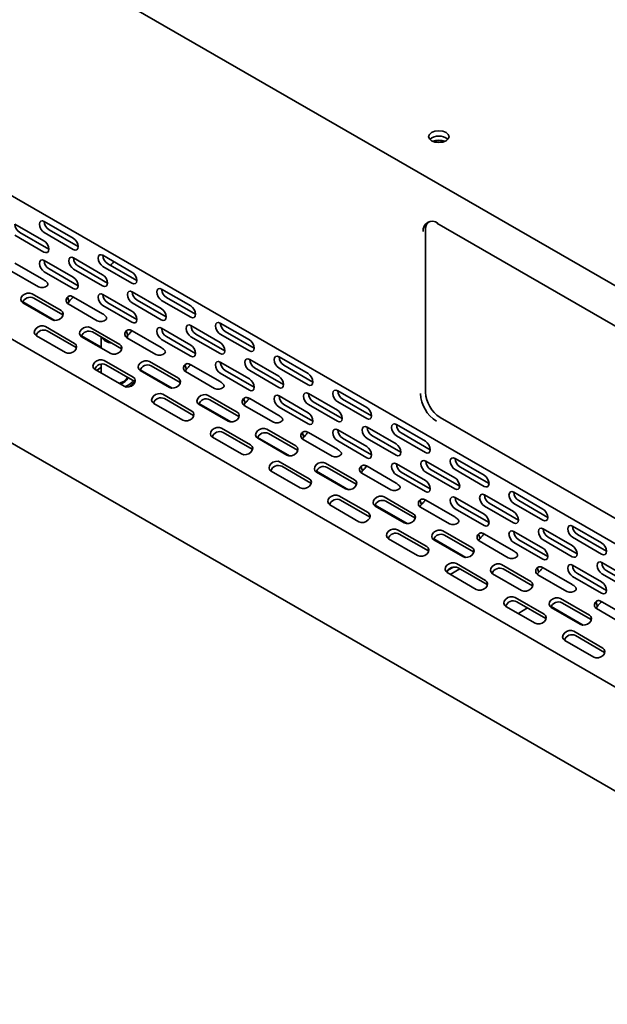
# Model space of a CAD drawing. Header units: millimetres. Extents: x 7 to 588, y 9 to 399.
# Tile 15 of 33: x 396 to 424, y 299 to 347. Entities that reach past the tile are written whole.
import ezdxf

# ---------------------------------------------------------------- set-up
doc = ezdxf.new("R2010")
doc.units = ezdxf.units.MM

msp = doc.modelspace()

# ---------------------------------------------------------------- linework, layer by layer
at = {"color": 7, "linetype": 'Continuous', "lineweight": 35}
for p, q in [((485.4107, 298.6917), (382.2674, 358.235)), ((382.456, 358.1262), (485.2222, 298.8005)), ((381.8179, 345.916), (484.5841, 286.5904)), ((485.4579, 279.1083), (382.6917, 338.4339)), ((395.6401, 336.6525), (397.0543, 335.8361)), ((397.0689, 336.7803), (398.4831, 335.9639)), ((398.7188, 335.5556), (397.3046, 336.372)), ((416.1821, 336.6903), (450.1233, 317.0965)), ((395.6401, 336.1082), (397.0543, 335.2918)), ((397.29, 335.4278), (395.8758, 336.2443)), ((397.0689, 336.2359), (398.4831, 335.4195)), ((415.6311, 328.4549), (415.6311, 336.3482)), ((398.4978, 335.0028), (399.912, 334.1864)), ((399.9267, 335.1306), (401.3409, 334.3142)), ((395.6401, 334.7473), (397.0543, 333.9309)), ((397.0689, 334.875), (398.4831, 334.0586)), ((398.7188, 333.6503), (397.3046, 334.4668)), ((398.4978, 334.4584), (399.912, 333.642)), ((400.1477, 333.7781), (398.7335, 334.5945)), ((399.9267, 334.5862), (401.3409, 333.7698)), ((401.5766, 333.9059), (400.1624, 334.7223)), ((395.3786, 334.4102), (396.7928, 333.5938)), ((397.0689, 334.3307), (398.4831, 333.5143)), ((381.8179, 333.8721), (484.5841, 274.5464)), ((402.7844, 333.4808), (404.1986, 332.6644)), ((396.4752, 333.2539), (397.8894, 332.4375)), ((397.9701, 332.2283), (396.5558, 333.0447)), ((398.2012, 333.0948), (398.2818, 332.8856)), ((398.4978, 333.0975), (399.912, 332.2811)), ((399.9267, 333.2253), (401.3409, 332.4089)), ((401.3555, 333.3531), (402.7697, 332.5367)), ((404.4343, 332.2561), (403.0201, 333.0725)), ((396.0284, 332.8569), (397.5865, 331.9574)), ((396.0322, 332.812), (397.4465, 331.9956)), ((398.2363, 332.7605), (399.6505, 331.9441)), ((399.9267, 332.6809), (401.3409, 331.8645)), ((401.5766, 332.0006), (400.1624, 332.817)), ((401.3555, 332.8087), (402.7697, 331.9923)), ((403.0054, 332.1284), (401.5912, 332.9448)), ((402.7844, 332.9365), (404.1986, 332.1201)), ((397.9701, 332.2283), (397.9853, 332.2187)), ((397.1289, 331.6557), (398.5431, 330.8393)), ((399.333, 331.6042), (400.7472, 330.7878)), ((402.7844, 331.5756), (404.1986, 330.7592)), ((404.2133, 331.7033), (405.6275, 330.8869)), ((405.6421, 331.8311), (407.0564, 331.0147)), ((396.6859, 331.2138), (398.1001, 330.3974)), ((398.6237, 330.6301), (397.2095, 331.4465)), ((398.8861, 331.2071), (399.8472, 330.6523)), ((398.89, 331.1623), (400.3042, 330.3459)), ((400.8278, 330.5785), (399.4136, 331.3949)), ((399.8472, 331.1446), (399.8472, 330.6097)), ((401.059, 331.4451), (401.1396, 331.2359)), ((401.0941, 331.1107), (402.5083, 330.2943)), ((401.0969, 331.1091), (401.1272, 331.2215)), ((401.1272, 331.0916), (401.1272, 331.2203)), ((401.3555, 331.4478), (402.7697, 330.6314)), ((404.4343, 330.3509), (403.0201, 331.1673)), ((404.2133, 331.159), (405.6275, 330.3426)), ((405.8632, 330.4786), (404.449, 331.295)), ((405.6421, 331.2867), (407.0564, 330.4703)), ((407.2921, 330.6064), (405.8778, 331.4228)), ((398.6237, 330.6301), (398.639, 330.6205)), ((402.7844, 331.0312), (404.1986, 330.2148)), ((400.8278, 330.5785), (400.8431, 330.5689)), ((408.4999, 330.1814), (409.9141, 329.3649)), ((399.8472, 329.8302), (399.8472, 329.3888)), ((399.9866, 330.006), (401.4008, 329.1896)), ((401.4815, 328.9803), (400.0672, 329.7967)), ((402.1907, 329.9544), (403.6049, 329.138)), ((403.6855, 328.9288), (402.2713, 329.7452)), ((403.9167, 329.7953), (403.9973, 329.5861)), ((404.2133, 329.7981), (405.6275, 328.9817)), ((405.6421, 329.9258), (407.0564, 329.1094)), ((407.071, 330.0536), (408.4852, 329.2372)), ((408.7209, 328.8289), (407.3067, 329.6453)), ((410.1498, 328.9567), (408.7356, 329.7731)), ((399.5436, 329.5641), (400.9579, 328.7477)), ((399.7387, 329.6036), (399.6187, 329.5208)), ((399.782, 329.6286), (399.7387, 329.6036)), ((401.7439, 329.5574), (403.3019, 328.6579)), ((401.7477, 329.5125), (403.1619, 328.6961)), ((403.9518, 329.461), (405.366, 328.6446)), ((405.6421, 329.3815), (407.0564, 328.5651)), ((407.2921, 328.7011), (405.8778, 329.5175)), ((407.071, 329.5092), (408.4852, 328.6928)), ((408.4999, 329.637), (409.9141, 328.8206)), ((401.0005, 328.728), (401.1924, 328.8145)), ((401.1944, 328.7171), (401.2356, 328.7397)), ((401.4815, 328.9803), (401.4967, 328.9707)), ((403.6855, 328.9288), (403.7008, 328.9192)), ((402.8444, 328.3562), (404.2586, 327.5398)), ((405.0484, 328.3047), (406.4627, 327.4883)), ((408.4999, 328.2761), (409.9141, 327.4597)), ((409.9287, 328.4039), (411.343, 327.5875)), ((411.3576, 328.5316), (412.7718, 327.7152)), ((402.4014, 327.9143), (403.8156, 327.0979)), ((404.3392, 327.3306), (402.925, 328.147)), ((404.6016, 327.9077), (406.1597, 327.0082)), ((404.6055, 327.8628), (406.0197, 327.0464)), ((406.5433, 327.2791), (405.1291, 328.0955)), ((406.7744, 328.1456), (406.8551, 327.9364)), ((406.8095, 327.8113), (408.2238, 326.9949)), ((407.071, 328.1483), (408.4852, 327.3319)), ((408.4999, 327.7317), (409.9141, 326.9153)), ((410.1498, 327.0514), (408.7356, 327.8678)), ((409.9287, 327.8595), (411.343, 327.0431)), ((411.5787, 327.1792), (410.1644, 327.9956)), ((411.3576, 327.9873), (412.7718, 327.1709)), ((413.0075, 327.3069), (411.5933, 328.1233)), ((404.3392, 327.3306), (404.3545, 327.321)), ((406.5433, 327.2791), (406.5585, 327.2695)), ((414.2154, 326.8819), (415.6296, 326.0655)), ((416.3382, 327.2302), (450.2793, 307.6364)), ((405.7021, 326.7065), (407.1163, 325.8901)), ((407.1969, 325.6809), (405.7827, 326.4973)), ((407.9062, 326.655), (409.3204, 325.8386)), ((409.401, 325.6293), (407.9868, 326.4457)), ((409.6322, 326.4959), (409.7128, 326.2866)), ((409.9287, 326.4986), (411.343, 325.6822)), ((411.3576, 326.6264), (412.7718, 325.81)), ((412.7865, 326.7541), (414.2007, 325.9377)), ((414.4364, 325.5294), (413.0222, 326.3458)), ((414.2154, 326.3375), (415.6296, 325.5211)), ((415.8653, 325.6572), (414.4511, 326.4736)), ((405.2591, 326.2646), (406.6733, 325.4482)), ((407.4594, 326.2579), (409.0174, 325.3585)), ((407.4632, 326.2131), (408.8774, 325.3966)), ((409.6673, 326.1615), (411.0815, 325.3451)), ((411.3576, 326.082), (412.7718, 325.2656)), ((413.0075, 325.4017), (411.5933, 326.2181)), ((412.7865, 326.2098), (414.2007, 325.3934)), ((407.1969, 325.6809), (407.2122, 325.6713)), ((409.401, 325.6293), (409.4163, 325.6197)), ((408.5598, 325.0568), (409.9741, 324.2403)), ((410.0547, 324.0311), (408.6405, 324.8475)), ((410.7639, 325.0052), (412.1781, 324.1888)), ((412.4899, 324.8461), (412.5705, 324.6369)), ((412.7865, 324.8489), (414.2007, 324.0325)), ((414.2154, 324.9766), (415.6296, 324.1602)), ((415.6442, 325.1044), (417.0584, 324.288)), ((417.0731, 325.2321), (418.4873, 324.4157)), ((408.1169, 324.6148), (409.5311, 323.7984)), ((410.3171, 324.6082), (411.8752, 323.7087)), ((410.3209, 324.5633), (411.7352, 323.7469)), ((412.2587, 323.9796), (410.8445, 324.796)), ((412.525, 324.5118), (413.9392, 323.6954)), ((414.2154, 324.4323), (415.6296, 323.6159)), ((415.8653, 323.7519), (414.4511, 324.5683)), ((415.6442, 324.56), (417.0584, 323.7436)), ((417.2941, 323.8797), (415.8799, 324.6961)), ((417.0731, 324.6878), (418.4873, 323.8714)), ((418.723, 324.0074), (417.3088, 324.8239)), ((410.0547, 324.0311), (410.0699, 324.0215)), ((412.2587, 323.9796), (412.274, 323.97)), ((411.4176, 323.407), (412.8318, 322.5906)), ((418.502, 323.4546), (419.9162, 322.6382)), ((419.9308, 323.5824), (421.345, 322.766)), ((410.9746, 322.9651), (412.3888, 322.1487)), ((412.9124, 322.3814), (411.4982, 323.1978)), ((413.1748, 322.9584), (414.7329, 322.059)), ((413.6217, 323.3555), (415.0359, 322.5391)), ((415.1165, 322.3299), (413.7023, 323.1463)), ((415.3477, 323.1964), (415.4283, 322.9872)), ((415.6442, 323.1991), (417.0584, 322.3827)), ((417.0731, 323.3269), (418.4873, 322.5105)), ((420.1519, 322.2299), (418.7377, 323.0464)), ((419.9308, 323.038), (421.345, 322.2216)), ((421.5807, 322.3577), (420.1665, 323.1741)), ((413.1787, 322.9136), (414.5929, 322.0972)), ((415.3828, 322.862), (416.797, 322.0456)), ((417.0731, 322.7825), (418.4873, 321.9661)), ((418.723, 322.1022), (417.3088, 322.9186)), ((418.502, 322.9103), (419.9162, 322.0939)), ((412.9124, 322.3814), (412.9277, 322.3718)), ((415.1165, 322.3299), (415.1317, 322.3203)), ((414.2753, 321.7573), (415.6895, 320.9409)), ((415.7701, 320.7316), (414.3559, 321.5481)), ((416.4794, 321.7057), (417.8936, 320.8893)), ((417.9742, 320.6801), (416.56, 321.4965)), ((418.2054, 321.5467), (418.286, 321.3374)), ((418.502, 321.5494), (419.9162, 320.733)), ((419.9308, 321.6771), (421.345, 320.8607)), ((421.3597, 321.8049), (422.7739, 320.9885)), ((422.7886, 321.9327), (424.2028, 321.1163)), ((424.4385, 320.708), (423.0243, 321.5244)), ((413.8323, 321.3154), (415.2466, 320.499)), ((416.0326, 321.3087), (417.5906, 320.4093)), ((416.0364, 321.2638), (417.4506, 320.4474)), ((418.2405, 321.2123), (419.6547, 320.3959)), ((419.9308, 321.1328), (421.345, 320.3164)), ((421.5807, 320.4524), (420.1665, 321.2689)), ((421.3597, 321.2605), (422.7739, 320.4441)), ((423.0096, 320.5802), (421.5954, 321.3966)), ((422.7886, 321.3883), (424.2028, 320.5719)), ((415.7701, 320.7316), (415.7854, 320.7221)), ((417.9742, 320.6801), (417.9895, 320.6705)), ((417.1331, 320.1075), (418.5473, 319.2911)), ((419.3371, 320.056), (420.7513, 319.2396)), ((424.2174, 320.1552), (425.6317, 319.3388)), ((416.6901, 319.6656), (418.1043, 318.8492)), ((416.7467, 319.8033), (416.956, 319.9241)), ((416.8349, 319.582), (417.2982, 319.8495)), ((418.6279, 319.0819), (417.2137, 319.8983)), ((418.8942, 319.6141), (420.3084, 318.7977)), ((420.832, 319.0304), (419.4177, 319.8468)), ((421.0631, 319.8969), (421.1437, 319.6877)), ((421.3597, 319.8996), (422.7739, 319.0832)), ((422.7886, 320.0274), (424.2028, 319.211)), ((424.4385, 318.8027), (423.0243, 319.6191)), ((424.2174, 319.6108), (425.6317, 318.7944)), ((425.8674, 318.9305), (424.4531, 319.7469)), ((421.0982, 319.5626), (422.5124, 318.7462)), ((422.7886, 319.4831), (424.2028, 318.6666)), ((418.6279, 319.0819), (418.6431, 319.0723)), ((420.832, 319.0304), (420.8472, 319.0208)), ((419.9908, 318.4578), (421.405, 317.6414)), ((421.4856, 317.4322), (420.0714, 318.2486)), ((422.1949, 318.4063), (423.6091, 317.5899)), ((423.6897, 317.3806), (422.2755, 318.197)), ((423.9209, 318.2472), (424.0015, 318.038)), ((424.2174, 318.2499), (425.6317, 317.4335)), ((419.5478, 318.0159), (420.962, 317.1995)), ((420.598, 317.9446), (420.1684, 317.6966)), ((421.748, 318.0092), (423.3061, 317.1098)), ((421.7519, 317.9644), (423.1661, 317.148)), ((423.956, 317.9128), (425.3702, 317.0964)), ((421.4856, 317.4322), (421.5009, 317.4226)), ((423.6897, 317.3806), (423.705, 317.371)), ((422.8485, 316.8081), (424.2627, 315.9917)), ((422.4056, 316.3662), (423.8198, 315.5498)), ((424.3434, 315.7824), (422.9291, 316.5988)), ((424.3434, 315.7824), (424.3586, 315.7728))]:
    msp.add_line(p, q, dxfattribs=at)
at = {"color": 7, "linetype": 'Continuous', "lineweight": 35, "flags": 128}
for points in [[(415.9257, 340.7095), (416.0879, 340.6469), (416.2793, 340.6249), (416.4706, 340.6469), (416.6328, 340.7095), (416.7412, 340.8031), (416.7793, 340.9136), (416.7412, 341.024), (416.6328, 341.1177), (416.4706, 341.1802), (416.2793, 341.2022), (416.0879, 341.1802), (415.9257, 341.1177), (415.8173, 341.024), (415.7793, 340.9136), (415.8173, 340.8031), (415.9257, 340.7095)], [(416.4457, 340.6414), (416.282, 340.6578), (416.1128, 340.6414)], [(416.1309, 340.6379), (416.282, 340.6509), (416.4277, 340.6379)], [(397.0689, 336.7803), (396.9787, 336.8117), (396.9023, 336.7968), (396.8512, 336.738), (396.8332, 336.6442), (396.8512, 336.5297), (396.9023, 336.4119), (396.9787, 336.3087), (397.0689, 336.2359)], [(398.4831, 335.4195), (398.5733, 335.3882), (398.6498, 335.403), (398.7009, 335.4618), (398.7188, 335.5556), (398.7009, 335.6702), (398.6498, 335.788), (398.5733, 335.8911), (398.4831, 335.9639)], [(397.0543, 335.2918), (397.1445, 335.2604), (397.2209, 335.2753), (397.272, 335.3341), (397.29, 335.4279), (397.272, 335.5424), (397.2209, 335.6602), (397.1445, 335.7633), (397.0543, 335.8361)], [(398.4978, 335.0028), (398.4076, 335.0342), (398.3311, 335.0193), (398.28, 334.9605), (398.2621, 334.8667), (398.28, 334.7522), (398.3311, 334.6344), (398.4076, 334.5312), (398.4978, 334.4584)], [(399.9267, 335.1306), (399.8365, 335.1619), (399.76, 335.1471), (399.7089, 335.0883), (399.691, 334.9945), (399.7089, 334.8799), (399.76, 334.7621), (399.8365, 334.659), (399.9267, 334.5862)], [(397.0689, 334.875), (396.9787, 334.9064), (396.9023, 334.8915), (396.8512, 334.8327), (396.8332, 334.7389), (396.8512, 334.6244), (396.9023, 334.5066), (396.9787, 334.4035), (397.0689, 334.3307)], [(398.4831, 333.5143), (398.5733, 333.4829), (398.6498, 333.4978), (398.7009, 333.5566), (398.7188, 333.6504), (398.7009, 333.7649), (398.6498, 333.8827), (398.5733, 333.9858), (398.4831, 334.0586)], [(399.912, 333.642), (400.0022, 333.6107), (400.0787, 333.6255), (400.1298, 333.6843), (400.1477, 333.7782), (400.1298, 333.8927), (400.0787, 334.0105), (400.0022, 334.1136), (399.912, 334.1864)], [(401.3409, 333.7698), (401.4311, 333.7384), (401.5075, 333.7533), (401.5586, 333.8121), (401.5766, 333.9059), (401.5586, 334.0204), (401.5075, 334.1382), (401.4311, 334.2414), (401.3409, 334.3142)], [(402.7844, 333.4808), (402.6942, 333.5122), (402.6177, 333.4973), (402.5666, 333.4385), (402.5487, 333.3447), (402.5666, 333.2302), (402.6177, 333.1124), (402.6942, 333.0093), (402.7844, 332.9365)], [(396.4752, 333.2539), (396.3682, 333.2892), (396.2437, 333.2854), (396.1207, 333.2432), (396.018, 333.169), (395.9512, 333.0741), (395.9305, 332.9729), (395.9589, 332.8809), (396.0322, 332.812)], [(399.9267, 333.2253), (399.8365, 333.2567), (399.76, 333.2418), (399.7089, 333.183), (399.691, 333.0892), (399.7089, 332.9747), (399.76, 332.8569), (399.8365, 332.7537), (399.9267, 332.6809)], [(401.3555, 333.3531), (401.2653, 333.3844), (401.1889, 333.3696), (401.1378, 333.3108), (401.1198, 333.217), (401.1378, 333.1024), (401.1889, 332.9846), (401.2653, 332.8815), (401.3555, 332.8087)], [(402.7697, 331.9923), (402.8599, 331.9609), (402.9364, 331.9758), (402.9875, 332.0346), (403.0054, 332.1284), (402.9875, 332.2429), (402.9364, 332.3607), (402.8599, 332.4639), (402.7697, 332.5367)], [(404.1986, 332.1201), (404.2888, 332.0887), (404.3653, 332.1036), (404.4164, 332.1624), (404.4343, 332.2562), (404.4164, 332.3707), (404.3653, 332.4885), (404.2888, 332.5916), (404.1986, 332.6644)], [(397.4465, 331.9956), (397.5535, 331.9603), (397.678, 331.9641), (397.8009, 332.0063), (397.9037, 332.0805), (397.9705, 332.1754), (397.9912, 332.2766), (397.9628, 332.3686), (397.8894, 332.4375)], [(401.3409, 331.8645), (401.4311, 331.8332), (401.5075, 331.848), (401.5586, 331.9068), (401.5766, 332.0007), (401.5586, 332.1152), (401.5075, 332.233), (401.4311, 332.3361), (401.3409, 332.4089)], [(397.1289, 331.6557), (397.0218, 331.691), (396.8973, 331.6872), (396.7744, 331.645), (396.6717, 331.5708), (396.6049, 331.4759), (396.5841, 331.3747), (396.6126, 331.2827), (396.6859, 331.2138)], [(399.333, 331.6042), (399.2259, 331.6394), (399.1014, 331.6357), (398.9785, 331.5935), (398.8758, 331.5193), (398.809, 331.4244), (398.7882, 331.3232), (398.8166, 331.2312), (398.89, 331.1623)], [(402.7844, 331.5756), (402.6942, 331.6069), (402.6177, 331.5921), (402.5666, 331.5333), (402.5487, 331.4395), (402.5666, 331.3249), (402.6177, 331.2071), (402.6942, 331.104), (402.7844, 331.0312)], [(404.2133, 331.7033), (404.1231, 331.7347), (404.0466, 331.7198), (403.9955, 331.661), (403.9776, 331.5672), (403.9955, 331.4527), (404.0466, 331.3349), (404.1231, 331.2318), (404.2133, 331.159)], [(405.6421, 331.8311), (405.5519, 331.8624), (405.4755, 331.8476), (405.4244, 331.7888), (405.4064, 331.695), (405.4244, 331.5805), (405.4755, 331.4627), (405.5519, 331.3595), (405.6421, 331.2867)], [(398.1001, 330.3974), (398.2072, 330.3621), (398.3317, 330.3659), (398.4546, 330.4081), (398.5573, 330.4823), (398.6241, 330.5772), (398.6449, 330.6784), (398.6164, 330.7704), (398.5431, 330.8393)], [(400.3042, 330.3459), (400.4113, 330.3106), (400.5357, 330.3144), (400.6587, 330.3565), (400.7614, 330.4307), (400.8282, 330.5257), (400.849, 330.6268), (400.8205, 330.7189), (400.7472, 330.7878)], [(404.1986, 330.2148), (404.2888, 330.1834), (404.3653, 330.1983), (404.4164, 330.2571), (404.4343, 330.3509), (404.4164, 330.4654), (404.3653, 330.5832), (404.2888, 330.6864), (404.1986, 330.7592)], [(405.6275, 330.3426), (405.7177, 330.3112), (405.7942, 330.3261), (405.8452, 330.3849), (405.8632, 330.4787), (405.8452, 330.5932), (405.7942, 330.711), (405.7177, 330.8141), (405.6275, 330.8869)], [(407.0564, 330.4703), (407.1466, 330.439), (407.223, 330.4538), (407.2741, 330.5126), (407.2921, 330.6064), (407.2741, 330.721), (407.223, 330.8388), (407.1466, 330.9419), (407.0564, 331.0147)], [(408.4999, 330.1814), (408.4097, 330.2127), (408.3332, 330.1979), (408.2821, 330.139), (408.2642, 330.0452), (408.2821, 329.9307), (408.3332, 329.8129), (408.4097, 329.7098), (408.4999, 329.637)], [(399.9866, 330.006), (399.8796, 330.0412), (399.7551, 330.0375), (399.6321, 329.9953), (399.5294, 329.9211), (399.4626, 329.8262), (399.4419, 329.725), (399.4703, 329.633), (399.5436, 329.5641)], [(399.8472, 329.6631), (399.7821, 329.6286), (399.629, 329.5148)], [(402.1907, 329.9544), (402.0836, 329.9897), (401.9592, 329.9859), (401.8362, 329.9437), (401.7335, 329.8695), (401.6667, 329.7746), (401.6459, 329.6735), (401.6744, 329.5814), (401.7477, 329.5125)], [(405.6421, 329.9258), (405.5519, 329.9572), (405.4755, 329.9423), (405.4244, 329.8835), (405.4064, 329.7897), (405.4244, 329.6752), (405.4755, 329.5574), (405.5519, 329.4543), (405.6421, 329.3815)], [(407.071, 330.0536), (406.9808, 330.0849), (406.9043, 330.0701), (406.8532, 330.0113), (406.8353, 329.9175), (406.8532, 329.803), (406.9043, 329.6852), (406.9808, 329.582), (407.071, 329.5092)], [(400.9398, 328.9853), (401.0785, 329.1051), (401.1195, 329.1893)], [(400.9579, 328.7477), (401.0649, 328.7124), (401.1894, 328.7162), (401.3123, 328.7583), (401.4151, 328.8325), (401.4819, 328.9275), (401.5026, 329.0286), (401.4742, 329.1207), (401.4008, 329.1896)], [(408.4852, 328.6928), (408.5754, 328.6615), (408.6519, 328.6763), (408.703, 328.7351), (408.7209, 328.8289), (408.703, 328.9435), (408.6519, 329.0613), (408.5754, 329.1644), (408.4852, 329.2372)], [(409.9141, 328.8206), (410.0043, 328.7892), (410.0808, 328.8041), (410.1319, 328.8629), (410.1498, 328.9567), (410.1319, 329.0712), (410.0808, 329.189), (410.0043, 329.2922), (409.9141, 329.3649)], [(400.698, 328.8977), (400.7321, 328.9052), (400.9398, 328.9853)], [(401.1924, 328.8145), (401.391, 328.9783), (401.419, 329.0164)], [(401.2356, 328.7397), (401.4464, 328.9135), (401.4895, 328.9755)], [(403.1619, 328.6961), (403.269, 328.6609), (403.3935, 328.6646), (403.5164, 328.7068), (403.6191, 328.781), (403.6859, 328.8759), (403.7067, 328.9771), (403.6783, 329.0691), (403.6049, 329.138)], [(407.0564, 328.5651), (407.1466, 328.5337), (407.223, 328.5486), (407.2741, 328.6074), (407.2921, 328.7012), (407.2741, 328.8157), (407.223, 328.9335), (407.1466, 329.0366), (407.0564, 329.1094)], [(402.8444, 328.3562), (402.7373, 328.3915), (402.6128, 328.3877), (402.4899, 328.3455), (402.3872, 328.2713), (402.3204, 328.1764), (402.2996, 328.0753), (402.328, 327.9832), (402.4014, 327.9143)], [(405.0484, 328.3047), (404.9414, 328.3399), (404.8169, 328.3362), (404.6939, 328.294), (404.5912, 328.2198), (404.5244, 328.1249), (404.5037, 328.0237), (404.5321, 327.9317), (404.6055, 327.8628)], [(408.4999, 328.2761), (408.4097, 328.3074), (408.3332, 328.2926), (408.2821, 328.2338), (408.2642, 328.14), (408.2821, 328.0255), (408.3332, 327.9077), (408.4097, 327.8045), (408.4999, 327.7317)], [(409.9287, 328.4039), (409.8385, 328.4352), (409.7621, 328.4204), (409.711, 328.3615), (409.693, 328.2677), (409.711, 328.1532), (409.7621, 328.0354), (409.8385, 327.9323), (409.9287, 327.8595)], [(411.3576, 328.5316), (411.2674, 328.563), (411.1909, 328.5481), (411.1399, 328.4893), (411.1219, 328.3955), (411.1399, 328.281), (411.1909, 328.1632), (411.2674, 328.06), (411.3576, 327.9873)], [(403.8156, 327.0979), (403.9227, 327.0627), (404.0471, 327.0664), (404.1701, 327.1086), (404.2728, 327.1828), (404.3396, 327.2777), (404.3604, 327.3789), (404.3319, 327.4709), (404.2586, 327.5398)], [(406.0197, 327.0464), (406.1267, 327.0111), (406.2512, 327.0149), (406.3742, 327.0571), (406.4769, 327.1313), (406.5437, 327.2262), (406.5644, 327.3274), (406.536, 327.4194), (406.4627, 327.4883)], [(409.9141, 326.9153), (410.0043, 326.884), (410.0808, 326.8988), (410.1319, 326.9576), (410.1498, 327.0514), (410.1319, 327.166), (410.0808, 327.2838), (410.0043, 327.3869), (409.9141, 327.4597)], [(411.343, 327.0431), (411.4332, 327.0117), (411.5096, 327.0266), (411.5607, 327.0854), (411.5787, 327.1792), (411.5607, 327.2937), (411.5096, 327.4115), (411.4332, 327.5147), (411.343, 327.5875)], [(412.7718, 327.1709), (412.862, 327.1395), (412.9385, 327.1544), (412.9896, 327.2132), (413.0075, 327.307), (412.9896, 327.4215), (412.9385, 327.5393), (412.862, 327.6424), (412.7718, 327.7152)], [(412.7865, 326.7541), (412.6963, 326.7855), (412.6198, 326.7706), (412.5687, 326.7118), (412.5508, 326.618), (412.5687, 326.5035), (412.6198, 326.3857), (412.6963, 326.2826), (412.7865, 326.2098)], [(414.2154, 326.8819), (414.1252, 326.9132), (414.0487, 326.8984), (413.9976, 326.8396), (413.9797, 326.7458), (413.9976, 326.6313), (414.0487, 326.5135), (414.1252, 326.4103), (414.2154, 326.3375)], [(405.7021, 326.7065), (405.595, 326.7417), (405.4706, 326.738), (405.3476, 326.6958), (405.2449, 326.6216), (405.1781, 326.5267), (405.1573, 326.4255), (405.1858, 326.3335), (405.2591, 326.2646)], [(407.9062, 326.655), (407.7991, 326.6902), (407.6746, 326.6865), (407.5517, 326.6443), (407.449, 326.5701), (407.3822, 326.4752), (407.3614, 326.374), (407.3899, 326.2819), (407.4632, 326.2131)], [(411.3576, 326.6264), (411.2674, 326.6577), (411.1909, 326.6429), (411.1399, 326.584), (411.1219, 326.4902), (411.1399, 326.3757), (411.1909, 326.2579), (411.2674, 326.1548), (411.3576, 326.082)], [(406.6733, 325.4482), (406.7804, 325.4129), (406.9049, 325.4167), (407.0278, 325.4589), (407.1305, 325.5331), (407.1973, 325.628), (407.2181, 325.7292), (407.1897, 325.8212), (407.1163, 325.8901)], [(408.8774, 325.3966), (408.9845, 325.3614), (409.109, 325.3651), (409.2319, 325.4073), (409.3346, 325.4815), (409.4014, 325.5764), (409.4222, 325.6776), (409.3937, 325.7697), (409.3204, 325.8386)], [(412.7718, 325.2656), (412.862, 325.2342), (412.9385, 325.2491), (412.9896, 325.3079), (413.0075, 325.4017), (412.9896, 325.5162), (412.9385, 325.634), (412.862, 325.7372), (412.7718, 325.81)], [(414.2007, 325.3934), (414.2909, 325.362), (414.3674, 325.3769), (414.4185, 325.4357), (414.4364, 325.5295), (414.4185, 325.644), (414.3674, 325.7618), (414.2909, 325.8649), (414.2007, 325.9377)], [(415.6296, 325.5211), (415.7198, 325.4898), (415.7962, 325.5046), (415.8473, 325.5634), (415.8653, 325.6572), (415.8473, 325.7717), (415.7962, 325.8895), (415.7198, 325.9927), (415.6296, 326.0655)], [(408.5598, 325.0568), (408.4528, 325.092), (408.3283, 325.0883), (408.2053, 325.0461), (408.1026, 324.9719), (408.0358, 324.877), (408.0151, 324.7758), (408.0435, 324.6837), (408.1169, 324.6148)], [(410.7639, 325.0052), (410.6569, 325.0405), (410.5324, 325.0367), (410.4094, 324.9945), (410.3067, 324.9203), (410.2399, 324.8254), (410.2191, 324.7242), (410.2476, 324.6322), (410.3209, 324.5633)], [(414.2154, 324.9766), (414.1252, 325.008), (414.0487, 324.9931), (413.9976, 324.9343), (413.9797, 324.8405), (413.9976, 324.726), (414.0487, 324.6082), (414.1252, 324.5051), (414.2154, 324.4323)], [(415.6442, 325.1044), (415.554, 325.1357), (415.4776, 325.1209), (415.4265, 325.0621), (415.4085, 324.9683), (415.4265, 324.8538), (415.4776, 324.736), (415.554, 324.6328), (415.6442, 324.56)], [(417.0731, 325.2321), (416.9829, 325.2635), (416.9064, 325.2486), (416.8553, 325.1898), (416.8374, 325.096), (416.8553, 324.9815), (416.9064, 324.8637), (416.9829, 324.7606), (417.0731, 324.6878)], [(418.4873, 323.8714), (418.5775, 323.84), (418.654, 323.8549), (418.7051, 323.9137), (418.723, 324.0075), (418.7051, 324.122), (418.654, 324.2398), (418.5775, 324.3429), (418.4873, 324.4157)], [(409.5311, 323.7984), (409.6381, 323.7632), (409.7626, 323.7669), (409.8856, 323.8091), (409.9883, 323.8833), (410.0551, 323.9782), (410.0758, 324.0794), (410.0474, 324.1715), (409.9741, 324.2403)], [(411.7352, 323.7469), (411.8422, 323.7117), (411.9667, 323.7154), (412.0896, 323.7576), (412.1923, 323.8318), (412.2592, 323.9267), (412.2799, 324.0279), (412.2515, 324.1199), (412.1781, 324.1888)], [(415.6296, 323.6159), (415.7198, 323.5845), (415.7962, 323.5994), (415.8473, 323.6582), (415.8653, 323.752), (415.8473, 323.8665), (415.7962, 323.9843), (415.7198, 324.0874), (415.6296, 324.1602)], [(417.0584, 323.7436), (417.1486, 323.7123), (417.2251, 323.7271), (417.2762, 323.7859), (417.2941, 323.8797), (417.2762, 323.9942), (417.2251, 324.112), (417.1486, 324.2152), (417.0584, 324.288)], [(411.4176, 323.407), (411.3105, 323.4423), (411.186, 323.4385), (411.0631, 323.3963), (410.9604, 323.3221), (410.8936, 323.2272), (410.8728, 323.126), (410.9013, 323.034), (410.9746, 322.9651)], [(418.502, 323.4546), (418.4118, 323.486), (418.3353, 323.4711), (418.2842, 323.4123), (418.2663, 323.3185), (418.2842, 323.204), (418.3353, 323.0862), (418.4118, 322.9831), (418.502, 322.9103)], [(419.9308, 323.5824), (419.8406, 323.6138), (419.7642, 323.5989), (419.7131, 323.5401), (419.6951, 323.4463), (419.7131, 323.3318), (419.7642, 323.214), (419.8406, 323.1108), (419.9308, 323.038)], [(413.6217, 323.3555), (413.5146, 323.3907), (413.3901, 323.387), (413.2672, 323.3448), (413.1645, 323.2706), (413.0976, 323.1757), (413.0769, 323.0745), (413.1053, 322.9825), (413.1787, 322.9136)], [(417.0731, 323.3269), (416.9829, 323.3582), (416.9064, 323.3434), (416.8553, 323.2846), (416.8374, 323.1908), (416.8553, 323.0763), (416.9064, 322.9585), (416.9829, 322.8553), (417.0731, 322.7825)], [(412.3888, 322.1487), (412.4959, 322.1135), (412.6204, 322.1172), (412.7433, 322.1594), (412.846, 322.2336), (412.9128, 322.3285), (412.9336, 322.4297), (412.9051, 322.5217), (412.8318, 322.5906)], [(414.5929, 322.0972), (414.6999, 322.0619), (414.8244, 322.0657), (414.9474, 322.1079), (415.0501, 322.1821), (415.1169, 322.277), (415.1377, 322.3781), (415.1092, 322.4702), (415.0359, 322.5391)], [(418.4873, 321.9661), (418.5775, 321.9348), (418.654, 321.9496), (418.7051, 322.0084), (418.723, 322.1022), (418.7051, 322.2167), (418.654, 322.3345), (418.5775, 322.4377), (418.4873, 322.5105)], [(419.9162, 322.0939), (420.0064, 322.0625), (420.0828, 322.0774), (420.1339, 322.1362), (420.1519, 322.23), (420.1339, 322.3445), (420.0828, 322.4623), (420.0064, 322.5654), (419.9162, 322.6382)], [(421.345, 322.2216), (421.4352, 322.1903), (421.5117, 322.2051), (421.5628, 322.264), (421.5807, 322.3578), (421.5628, 322.4723), (421.5117, 322.5901), (421.4352, 322.6932), (421.345, 322.766)], [(414.2753, 321.7573), (414.1683, 321.7925), (414.0438, 321.7888), (413.9208, 321.7466), (413.8181, 321.6724), (413.7513, 321.5775), (413.7305, 321.4763), (413.759, 321.3843), (413.8323, 321.3154)], [(416.4794, 321.7057), (416.3723, 321.741), (416.2479, 321.7372), (416.1249, 321.6951), (416.0222, 321.6209), (415.9554, 321.526), (415.9346, 321.4248), (415.9631, 321.3327), (416.0364, 321.2638)], [(419.9308, 321.6771), (419.8406, 321.7085), (419.7642, 321.6936), (419.7131, 321.6348), (419.6951, 321.541), (419.7131, 321.4265), (419.7642, 321.3087), (419.8406, 321.2056), (419.9308, 321.1328)], [(421.3597, 321.8049), (421.2695, 321.8363), (421.193, 321.8214), (421.1419, 321.7626), (421.124, 321.6688), (421.1419, 321.5543), (421.193, 321.4365), (421.2695, 321.3333), (421.3597, 321.2605)], [(422.7886, 321.9327), (422.6984, 321.964), (422.6219, 321.9492), (422.5708, 321.8904), (422.5529, 321.7966), (422.5708, 321.682), (422.6219, 321.5642), (422.6984, 321.4611), (422.7886, 321.3883)], [(424.2028, 320.5719), (424.293, 320.5406), (424.3694, 320.5554), (424.4205, 320.6142), (424.4385, 320.708), (424.4205, 320.8225), (424.3694, 320.9403), (424.293, 321.0435), (424.2028, 321.1163)], [(415.2466, 320.499), (415.3536, 320.4637), (415.4781, 320.4675), (415.601, 320.5097), (415.7037, 320.5839), (415.7706, 320.6788), (415.7913, 320.7799), (415.7629, 320.872), (415.6895, 320.9409)], [(417.4506, 320.4474), (417.5577, 320.4122), (417.6822, 320.4159), (417.8051, 320.4581), (417.9078, 320.5323), (417.9746, 320.6272), (417.9954, 320.7284), (417.9669, 320.8205), (417.8936, 320.8893)], [(421.345, 320.3164), (421.4352, 320.285), (421.5117, 320.2999), (421.5628, 320.3587), (421.5807, 320.4525), (421.5628, 320.567), (421.5117, 320.6848), (421.4352, 320.788), (421.345, 320.8607)], [(422.7739, 320.4441), (422.8641, 320.4128), (422.9406, 320.4276), (422.9917, 320.4865), (423.0096, 320.5803), (422.9917, 320.6948), (422.9406, 320.8126), (422.8641, 320.9157), (422.7739, 320.9885)], [(417.1331, 320.1075), (417.026, 320.1428), (416.9015, 320.139), (416.7786, 320.0969), (416.6759, 320.0227), (416.609, 319.9277), (416.5883, 319.8266), (416.6167, 319.7345), (416.6901, 319.6656)], [(419.3371, 320.056), (419.2301, 320.0913), (419.1056, 320.0875), (418.9826, 320.0453), (418.8799, 319.9711), (418.8131, 319.8762), (418.7924, 319.775), (418.8208, 319.683), (418.8942, 319.6141)], [(422.7886, 320.0274), (422.6984, 320.0588), (422.6219, 320.0439), (422.5708, 319.9851), (422.5529, 319.8913), (422.5708, 319.7768), (422.6219, 319.659), (422.6984, 319.5558), (422.7886, 319.4831)], [(424.2174, 320.1552), (424.1272, 320.1865), (424.0508, 320.1717), (423.9997, 320.1129), (423.9817, 320.0191), (423.9997, 319.9045), (424.0508, 319.7867), (424.1272, 319.6836), (424.2174, 319.6108)], [(418.1043, 318.8492), (418.2113, 318.814), (418.3358, 318.8177), (418.4588, 318.8599), (418.5615, 318.9341), (418.6283, 319.029), (418.6491, 319.1302), (418.6206, 319.2222), (418.5473, 319.2911)], [(420.3084, 318.7977), (420.4154, 318.7624), (420.5399, 318.7662), (420.6629, 318.8084), (420.7656, 318.8826), (420.8324, 318.9775), (420.8531, 319.0787), (420.8247, 319.1707), (420.7513, 319.2396)], [(424.2028, 318.6666), (424.293, 318.6353), (424.3694, 318.6501), (424.4205, 318.709), (424.4385, 318.8028), (424.4205, 318.9173), (424.3694, 319.0351), (424.293, 319.1382), (424.2028, 319.211)], [(419.9908, 318.4578), (419.8837, 318.4931), (419.7593, 318.4893), (419.6363, 318.4471), (419.5336, 318.3729), (419.4668, 318.278), (419.446, 318.1768), (419.4745, 318.0848), (419.5478, 318.0159)], [(422.1949, 318.4063), (422.0878, 318.4415), (421.9633, 318.4378), (421.8404, 318.3956), (421.7377, 318.3214), (421.6709, 318.2265), (421.6501, 318.1253), (421.6786, 318.0333), (421.7519, 317.9644)], [(420.962, 317.1995), (421.0691, 317.1642), (421.1936, 317.168), (421.3165, 317.2102), (421.4192, 317.2844), (421.486, 317.3793), (421.5068, 317.4805), (421.4783, 317.5725), (421.405, 317.6414)], [(423.1661, 317.148), (423.2732, 317.1127), (423.3976, 317.1165), (423.5206, 317.1586), (423.6233, 317.2328), (423.6901, 317.3278), (423.7109, 317.4289), (423.6824, 317.521), (423.6091, 317.5899)], [(422.8485, 316.8081), (422.7415, 316.8433), (422.617, 316.8396), (422.494, 316.7974), (422.3913, 316.7232), (422.3245, 316.6283), (422.3038, 316.5271), (422.3322, 316.4351), (422.4056, 316.3662)], [(423.8198, 315.5498), (423.9268, 315.5145), (424.0513, 315.5183), (424.1743, 315.5604), (424.277, 315.6346), (424.3438, 315.7296), (424.3645, 315.8307), (424.3361, 315.9228), (424.2627, 315.9917)]]:
    msp.add_lwpolyline(points, dxfattribs=at)
at = {"color": 7, "linetype": 'Continuous', "lineweight": 35}
for centre, radius, start, end in [((416.2793, 340.2729), 0.6701, 48.85087, 131.14913), ((416.2793, 339.7035), 1.0322, 72.4528, 107.5472), ((396.1355, 336.6664), 0.4957, 181.60056, 238.39406), ((397.5644, 336.7942), 0.4957, 181.60056, 238.39406), ((415.9561, 336.3569), 0.4367, 50.79671, 189.21404), ((416.1582, 336.3926), 0.529, 134.41127, 184.8208), ((398.9933, 335.0167), 0.4957, 181.60056, 238.39406), ((400.4221, 335.1444), 0.4957, 181.60056, 238.39406), ((397.5644, 334.8889), 0.4957, 181.60056, 238.39406), ((396.9616, 333.9547), 0.3984, 244.93267, 311.73315), ((403.2799, 333.4947), 0.4957, 181.60056, 238.39406), ((396.3818, 332.7027), 0.3837, 63.0253, 161.9545), ((398.3447, 332.9409), 0.2105, 132.98912, 238.99494), ((400.4221, 333.2392), 0.4957, 181.60056, 238.39406), ((401.851, 333.3669), 0.4957, 181.60056, 238.39406), ((398.4929, 332.7008), 0.2806, 138.79708, 165.70399), ((399.8193, 332.3049), 0.3984, 244.93267, 311.73315), ((403.2799, 331.5894), 0.4957, 181.60056, 238.39406), ((404.7087, 331.7172), 0.4957, 181.60056, 238.39406), ((406.1376, 331.8449), 0.4957, 181.60056, 238.39406), ((397.0355, 331.1045), 0.3837, 63.0253, 161.9545), ((399.2395, 331.053), 0.3837, 63.0253, 161.95456), ((400.3583, 331.4448), 0.5827, 212.22435, 267.78103), ((401.2025, 331.2911), 0.2105, 132.98912, 238.99494), ((401.3507, 331.051), 0.2806, 138.79708, 165.70394), ((402.6771, 330.6552), 0.3984, 244.93267, 311.73315), ((408.9953, 330.1952), 0.4957, 181.60056, 238.39406), ((399.8932, 329.4548), 0.3837, 63.0253, 161.95454), ((402.0973, 329.4033), 0.3837, 63.0253, 161.95452), ((404.0602, 329.6414), 0.2105, 132.98912, 238.99494), ((406.1376, 329.9397), 0.4957, 181.60056, 238.39406), ((407.5665, 330.0674), 0.4957, 181.60056, 238.39406), ((400.6995, 329.3498), 0.4866, 276.27142, 338.38965), ((404.2084, 329.4013), 0.2806, 138.79708, 165.70397), ((405.5348, 329.0054), 0.3984, 244.93267, 311.73315), ((408.9953, 328.2899), 0.4957, 181.60056, 238.39406), ((410.4242, 328.4177), 0.4957, 181.60056, 238.39406), ((411.8531, 328.5455), 0.4957, 181.60056, 238.39406), ((417.0723, 328.4705), 1.6905, 182.60548, 237.39452), ((417.1663, 328.5248), 1.5368, 182.60548, 237.39452), ((402.7509, 327.8051), 0.3837, 63.0253, 161.95452), ((404.955, 327.7535), 0.3837, 63.0253, 161.95452), ((406.918, 327.9917), 0.2105, 132.98912, 238.99494), ((407.0661, 327.7516), 0.2806, 138.79708, 165.704), ((408.3925, 327.3557), 0.3984, 244.93267, 311.73315), ((414.7108, 326.8957), 0.4957, 181.60056, 238.39406), ((405.6087, 326.1553), 0.3837, 63.0253, 161.95451), ((407.8128, 326.1038), 0.3837, 63.0253, 161.95453), ((409.7757, 326.3419), 0.2105, 132.98912, 238.99494), ((409.9239, 326.1018), 0.2806, 138.79708, 165.70397), ((411.8531, 326.6402), 0.4957, 181.60056, 238.39406), ((413.2819, 326.768), 0.4957, 181.60056, 238.39406), ((411.2503, 325.706), 0.3984, 244.93267, 311.73315), ((408.4664, 324.5056), 0.3837, 63.0253, 161.95453), ((412.6334, 324.6922), 0.2105, 132.98912, 238.99494), ((414.7108, 324.9905), 0.4957, 181.60056, 238.39406), ((416.1397, 325.1182), 0.4957, 181.60056, 238.39406), ((417.5686, 325.246), 0.4957, 181.60056, 238.39406), ((410.6705, 324.4541), 0.3837, 63.0253, 161.95452), ((412.7816, 324.4521), 0.2806, 138.79708, 165.70399), ((414.108, 324.0562), 0.3984, 244.93267, 311.73315), ((418.9974, 323.4685), 0.4957, 181.60056, 238.39406), ((420.4263, 323.5963), 0.4957, 181.60056, 238.39406), ((411.3242, 322.8558), 0.3837, 63.0253, 161.95452), ((413.5282, 322.8043), 0.3837, 63.0253, 161.95451), ((415.4912, 323.0424), 0.2105, 132.98912, 238.99494), ((415.6394, 322.8024), 0.2806, 138.79708, 165.70398), ((417.5686, 323.3407), 0.4957, 181.60056, 238.39406), ((416.9658, 322.4065), 0.3984, 244.93267, 311.73315), ((414.1819, 321.2061), 0.3837, 63.0253, 161.95453), ((416.386, 321.1546), 0.3837, 63.0253, 161.95451), ((418.3489, 321.3927), 0.2105, 132.98912, 238.99494), ((420.4263, 321.691), 0.4957, 181.60056, 238.39406), ((421.8552, 321.8188), 0.4957, 181.60056, 238.39406), ((423.284, 321.9465), 0.4957, 181.60056, 238.39406), ((418.4971, 321.1526), 0.2806, 138.79708, 165.70398), ((419.8235, 320.7568), 0.3984, 244.93267, 311.73315), ((424.7129, 320.169), 0.4957, 181.60056, 238.39406), ((417.0396, 319.5564), 0.3837, 63.0253, 161.95452), ((419.2437, 319.5048), 0.3837, 63.0253, 161.95452), ((421.2066, 319.743), 0.2105, 132.98912, 238.99494), ((421.3548, 319.5029), 0.2806, 138.79708, 165.70398), ((423.284, 320.0413), 0.4957, 181.60056, 238.39406), ((422.6812, 319.107), 0.3984, 244.93267, 311.73315), ((419.8974, 317.9066), 0.3837, 63.0253, 161.95452), ((422.1014, 317.8551), 0.3837, 63.0253, 161.95453), ((424.0644, 318.0932), 0.2105, 132.98912, 238.99494), ((424.2126, 317.8532), 0.2806, 138.79708, 165.704), ((422.7551, 316.2569), 0.3837, 63.0253, 161.95452)]:
    msp.add_arc(centre, radius, start, end, dxfattribs=at)
for points, knots in [([(400.31, 334.637), (400.3215, 334.6577), (400.356, 334.7197), (400.4275, 334.7762), (400.4753, 334.8139)], [0, 0, 0, 0, 0.3326304, 1, 1, 1, 1]), ([(397.2268, 333.6574), (397.2374, 333.6689), (397.2452, 333.6834), (397.252, 333.7147), (397.2508, 333.7314), (397.2411, 333.7621), (397.2329, 333.7759), (397.214, 333.8002), (397.2036, 333.8112), (397.1711, 333.8427), (397.1481, 333.8614), (397.1016, 333.8973), (397.078, 333.9144), (397.0543, 333.9309)], [0, 0, 0, 0, 0.125, 0.125, 0.25, 0.25, 0.375, 0.375, 0.5, 0.5, 0.75, 0.75, 1, 1, 1, 1]), ([(398.4978, 333.0975), (398.4744, 333.1094), (398.4511, 333.1203), (398.4043, 333.1384), (398.3807, 333.1457), (398.3326, 333.1526), (398.308, 333.152), (398.2684, 333.1385), (398.2547, 333.1317), (398.2276, 333.1148), (398.214, 333.1047), (398.2012, 333.0948)], [0, 0, 0, 0, 0.25, 0.25, 0.5, 0.5, 0.75, 0.75, 0.875, 0.875, 1, 1, 1, 1]), ([(398.4792, 333.1055), (398.468, 333.0922), (398.4294, 333.0464), (398.3632, 332.9652), (398.3066, 332.9098), (398.2818, 332.8856)], [0, 0, 0, 0, 0.1873444, 0.6442573, 1, 1, 1, 1]), ([(400.0845, 332.0076), (400.0951, 332.0192), (400.1029, 332.0337), (400.1097, 332.065), (400.1085, 332.0817), (400.0989, 332.1124), (400.0906, 332.1261), (400.0718, 332.1505), (400.0613, 332.1615), (400.0289, 332.1929), (400.0059, 332.2117), (399.9594, 332.2476), (399.9357, 332.2646), (399.912, 332.2811)], [0, 0, 0, 0, 0.125, 0.125, 0.25, 0.25, 0.375, 0.375, 0.5, 0.5, 0.75, 0.75, 1, 1, 1, 1]), ([(401.3555, 331.4478), (401.3321, 331.4597), (401.3088, 331.4706), (401.262, 331.4887), (401.2385, 331.496), (401.1904, 331.5028), (401.1657, 331.5022), (401.1261, 331.4887), (401.1124, 331.482), (401.0853, 331.4651), (401.0717, 331.455), (401.059, 331.4451)], [0, 0, 0, 0, 0.25, 0.25, 0.5, 0.5, 0.75, 0.75, 0.875, 0.875, 1, 1, 1, 1]), ([(401.3449, 331.4653), (401.3311, 331.4489), (401.2899, 331.4), (401.221, 331.3155), (401.1644, 331.2601), (401.1396, 331.2359)], [0, 0, 0, 0, 0.2216151, 0.6592594, 1, 1, 1, 1]), ([(402.9422, 330.3579), (402.9529, 330.3695), (402.9607, 330.384), (402.9674, 330.4153), (402.9663, 330.4319), (402.9566, 330.4626), (402.9484, 330.4764), (402.9295, 330.5008), (402.919, 330.5118), (402.8866, 330.5432), (402.8636, 330.562), (402.8171, 330.5979), (402.7935, 330.6149), (402.7697, 330.6314)], [0, 0, 0, 0, 0.125, 0.125, 0.25, 0.25, 0.375, 0.375, 0.5, 0.5, 0.75, 0.75, 1, 1, 1, 1]), ([(404.2133, 329.7981), (404.1899, 329.81), (404.1666, 329.8208), (404.1198, 329.8389), (404.0962, 329.8463), (404.0481, 329.8531), (404.0235, 329.8525), (403.9838, 329.839), (403.9701, 329.8322), (403.9431, 329.8154), (403.9294, 329.8052), (403.9167, 329.7953)], [0, 0, 0, 0, 0.25, 0.25, 0.5, 0.5, 0.75, 0.75, 0.875, 0.875, 1, 1, 1, 1]), ([(404.1947, 329.806), (404.1835, 329.7927), (404.1448, 329.7469), (404.0787, 329.6657), (404.0221, 329.6103), (403.9973, 329.5861)], [0, 0, 0, 0, 0.18734441, 0.64425727, 1, 1, 1, 1]), ([(405.8, 328.7082), (405.8106, 328.7197), (405.8184, 328.7342), (405.8252, 328.7655), (405.824, 328.7822), (405.8144, 328.8129), (405.8061, 328.8267), (405.7873, 328.851), (405.7768, 328.862), (405.7443, 328.8935), (405.7214, 328.9122), (405.6748, 328.9481), (405.6512, 328.9651), (405.6275, 328.9817)], [0, 0, 0, 0, 0.125, 0.125, 0.25, 0.25, 0.375, 0.375, 0.5, 0.5, 0.75, 0.75, 1, 1, 1, 1]), ([(407.071, 328.1483), (407.0476, 328.1602), (407.0243, 328.1711), (406.9775, 328.1892), (406.954, 328.1965), (406.9058, 328.2033), (406.8812, 328.2028), (406.8416, 328.1893), (406.8279, 328.1825), (406.8008, 328.1656), (406.7872, 328.1555), (406.7744, 328.1456)], [0, 0, 0, 0, 0.25, 0.25, 0.5, 0.5, 0.75, 0.75, 0.875, 0.875, 1, 1, 1, 1]), ([(407.0604, 328.1658), (407.0466, 328.1494), (407.0054, 328.1006), (406.9364, 328.016), (406.8798, 327.9606), (406.8551, 327.9364)], [0, 0, 0, 0, 0.22161508, 0.65925938, 1, 1, 1, 1]), ([(408.6577, 327.0584), (408.6683, 327.07), (408.6761, 327.0845), (408.6829, 327.1158), (408.6817, 327.1325), (408.6721, 327.1632), (408.6639, 327.1769), (408.645, 327.2013), (408.6345, 327.2123), (408.6021, 327.2437), (408.5791, 327.2625), (408.5326, 327.2984), (408.509, 327.3154), (408.4852, 327.3319)], [0, 0, 0, 0, 0.125, 0.125, 0.25, 0.25, 0.375, 0.375, 0.5, 0.5, 0.75, 0.75, 1, 1, 1, 1]), ([(409.9287, 326.4986), (409.9053, 326.5105), (409.882, 326.5214), (409.8352, 326.5395), (409.8117, 326.5468), (409.7636, 326.5536), (409.739, 326.553), (409.6993, 326.5395), (409.6856, 326.5327), (409.6585, 326.5159), (409.6449, 326.5057), (409.6322, 326.4959)], [0, 0, 0, 0, 0.25, 0.25, 0.5, 0.5, 0.75, 0.75, 0.875, 0.875, 1, 1, 1, 1]), ([(409.9182, 326.5161), (409.9043, 326.4997), (409.8631, 326.4508), (409.7942, 326.3663), (409.7376, 326.3109), (409.7128, 326.2866)], [0, 0, 0, 0, 0.2216151, 0.6592594, 1, 1, 1, 1]), ([(411.5155, 325.4087), (411.5261, 325.4202), (411.5339, 325.4348), (411.5407, 325.466), (411.5395, 325.4827), (411.5298, 325.5134), (411.5216, 325.5272), (411.5027, 325.5515), (411.4923, 325.5625), (411.4598, 325.594), (411.4368, 325.6128), (411.3903, 325.6486), (411.3667, 325.6657), (411.343, 325.6822)], [0, 0, 0, 0, 0.125, 0.125, 0.25, 0.25, 0.375, 0.375, 0.5, 0.5, 0.75, 0.75, 1, 1, 1, 1]), ([(412.7865, 324.8489), (412.7631, 324.8608), (412.7398, 324.8716), (412.693, 324.8897), (412.6694, 324.897), (412.6213, 324.9039), (412.5967, 324.9033), (412.5571, 324.8898), (412.5433, 324.883), (412.5163, 324.8661), (412.5027, 324.856), (412.4899, 324.8461)], [0, 0, 0, 0, 0.25, 0.25, 0.5, 0.5, 0.75, 0.75, 0.875, 0.875, 1, 1, 1, 1]), ([(412.7759, 324.8663), (412.762, 324.8499), (412.7208, 324.8011), (412.6519, 324.7165), (412.5953, 324.6612), (412.5705, 324.6369)], [0, 0, 0, 0, 0.2216151, 0.6592594, 1, 1, 1, 1]), ([(414.3732, 323.7589), (414.3838, 323.7705), (414.3916, 323.785), (414.3984, 323.8163), (414.3972, 323.833), (414.3876, 323.8637), (414.3793, 323.8775), (414.3605, 323.9018), (414.35, 323.9128), (414.3176, 323.9443), (414.2946, 323.963), (414.2481, 323.9989), (414.2244, 324.0159), (414.2007, 324.0325)], [0, 0, 0, 0, 0.125, 0.125, 0.25, 0.25, 0.375, 0.375, 0.5, 0.5, 0.75, 0.75, 1, 1, 1, 1]), ([(415.6442, 323.1991), (415.6208, 323.211), (415.5974, 323.2219), (415.5505, 323.2401), (415.527, 323.2473), (415.479, 323.2541), (415.4544, 323.2535), (415.4147, 323.24), (415.401, 323.2332), (415.374, 323.2164), (415.3604, 323.2063), (415.3477, 323.1964)], [0, 0, 0, 0, 0.25, 0.25, 0.5, 0.5, 0.75, 0.75, 0.875, 0.875, 1, 1, 1, 1]), ([(415.6336, 323.2166), (415.6198, 323.2002), (415.5786, 323.1514), (415.5096, 323.0668), (415.453, 323.0114), (415.4283, 322.9872)], [0, 0, 0, 0, 0.2216151, 0.6592594, 1, 1, 1, 1]), ([(417.2309, 322.1092), (417.2416, 322.1208), (417.2494, 322.1353), (417.2561, 322.1666), (417.255, 322.1833), (417.2453, 322.214), (417.2371, 322.2277), (417.2182, 322.2521), (417.2077, 322.2631), (417.1753, 322.2945), (417.1523, 322.3133), (417.1058, 322.3492), (417.0822, 322.3662), (417.0584, 322.3827)], [0, 0, 0, 0, 0.125, 0.125, 0.25, 0.25, 0.375, 0.375, 0.5, 0.5, 0.75, 0.75, 1, 1, 1, 1]), ([(418.502, 321.5494), (418.4786, 321.5613), (418.4553, 321.5721), (418.4084, 321.5903), (418.3849, 321.5976), (418.3368, 321.6044), (418.3122, 321.6038), (418.2725, 321.5903), (418.2588, 321.5835), (418.2317, 321.5667), (418.2181, 321.5565), (418.2054, 321.5467)], [0, 0, 0, 0, 0.25, 0.25, 0.5, 0.5, 0.75, 0.75, 0.875, 0.875, 1, 1, 1, 1]), ([(418.4914, 321.5669), (418.4775, 321.5505), (418.4363, 321.5016), (418.3674, 321.4171), (418.3108, 321.3617), (418.286, 321.3374)], [0, 0, 0, 0, 0.2216151, 0.6592594, 1, 1, 1, 1]), ([(420.0887, 320.4595), (420.0993, 320.471), (420.1071, 320.4855), (420.1139, 320.5168), (420.1127, 320.5335), (420.103, 320.5642), (420.0948, 320.578), (420.0759, 320.6023), (420.0655, 320.6133), (420.033, 320.6448), (420.01, 320.6635), (419.9635, 320.6994), (419.9399, 320.7165), (419.9162, 320.733)], [0, 0, 0, 0, 0.125, 0.125, 0.25, 0.25, 0.375, 0.375, 0.5, 0.5, 0.75, 0.75, 1, 1, 1, 1]), ([(421.3597, 319.8996), (421.3363, 319.9115), (421.313, 319.9224), (421.2662, 319.9405), (421.2426, 319.9478), (421.1945, 319.9547), (421.1699, 319.9541), (421.1303, 319.9406), (421.1166, 319.9338), (421.0895, 319.9169), (421.0759, 319.9068), (421.0631, 319.8969)], [0, 0, 0, 0, 0.25, 0.25, 0.5, 0.5, 0.75, 0.75, 0.875, 0.875, 1, 1, 1, 1]), ([(421.3491, 319.9171), (421.3353, 319.9007), (421.2941, 319.8519), (421.2251, 319.7673), (421.1685, 319.7119), (421.1437, 319.6877)], [0, 0, 0, 0, 0.2216151, 0.6592594, 1, 1, 1, 1]), ([(422.9464, 318.8097), (422.957, 318.8213), (422.9648, 318.8358), (422.9716, 318.8671), (422.9704, 318.8838), (422.9608, 318.9145), (422.9526, 318.9282), (422.9337, 318.9526), (422.9232, 318.9636), (422.8908, 318.995), (422.8678, 319.0138), (422.8213, 319.0497), (422.7977, 319.0667), (422.7739, 319.0832)], [0, 0, 0, 0, 0.125, 0.125, 0.25, 0.25, 0.375, 0.375, 0.5, 0.5, 0.75, 0.75, 1, 1, 1, 1]), ([(424.2174, 318.2499), (424.194, 318.2618), (424.1707, 318.2727), (424.1239, 318.2908), (424.1004, 318.2981), (424.0523, 318.3049), (424.0277, 318.3044), (423.988, 318.2909), (423.9743, 318.2841), (423.9472, 318.2672), (423.9336, 318.2571), (423.9209, 318.2472)], [0, 0, 0, 0, 0.25, 0.25, 0.5, 0.5, 0.75, 0.75, 0.875, 0.875, 1, 1, 1, 1]), ([(424.2068, 318.2674), (424.193, 318.251), (424.1518, 318.2022), (424.0829, 318.1176), (424.0263, 318.0622), (424.0015, 318.038)], [0, 0, 0, 0, 0.2216151, 0.6592594, 1, 1, 1, 1])]:
    msp.add_open_spline(points, degree=3, knots=knots, dxfattribs=at)

doc.saveas('drawing.dxf')
